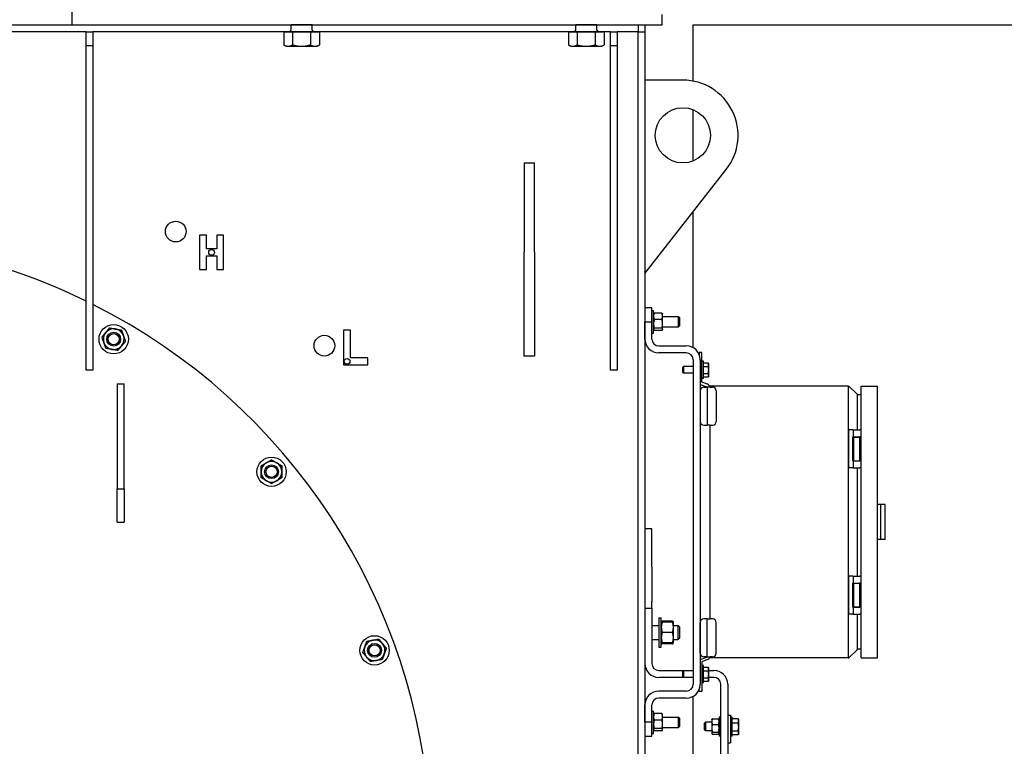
# Model space of a CAD drawing. Header units: inches. Extents: x 24 to 1128, y -69 to 748.
# Tile 104 of 256: x 189 to 225, y 239 to 266. Entities that reach past the tile are written whole.
import ezdxf

# ---------------------------------------------------------------- set-up
doc = ezdxf.new("R2010")
doc.units = ezdxf.units.IN
doc.header["$LTSCALE"] = 32
doc.header["$MEASUREMENT"] = 0
doc.layers.add('Visible (ANSI)', color=7, linetype='Continuous', lineweight=30)

msp = doc.modelspace()

# ---------------------------------------------------------------- linework, layer by layer
at = {"layer": 'Visible (ANSI)'}
for p, q in [((190.91537, 265.54617), (190.91537, 266.04617)), ((190.91537, 265.54617), (190.91537, 265.92117)), ((212.29037, 265.54617), (212.29037, 265.92117)), ((186.91537, 265.54617), (190.91537, 265.54617)), ((190.91537, 265.54617), (212.29037, 265.54617)), ((199.61187, 265.54617), (198.84387, 265.54617)), ((198.84387, 265.35617), (198.84387, 265.54617)), ((198.84387, 265.54617), (198.84387, 265.54617)), ((199.61187, 265.35617), (199.61187, 265.54617)), ((199.61187, 265.54617), (199.61187, 265.54617)), ((209.92437, 265.54617), (209.15637, 265.54617)), ((209.15637, 265.35617), (209.15637, 265.54617)), ((209.15637, 265.54617), (209.15637, 265.54617)), ((209.92437, 265.35617), (209.92437, 265.54617)), ((209.92437, 265.54617), (209.92437, 265.54617)), ((211.41537, 265.54617), (211.41537, 265.29617)), ((211.66537, 265.54617), (211.66537, 265.29617)), ((213.41537, 265.54617), (248.91537, 265.54617)), ((213.41537, 263.5107), (213.41537, 265.54617)), ((191.41537, 265.29617), (188.35237, 265.29617)), ((191.41537, 265.29617), (191.66537, 265.29617)), ((191.41537, 264.79617), (191.41537, 265.29617)), ((198.66537, 265.29617), (191.66537, 265.29617)), ((191.66537, 265.29617), (191.66537, 264.79617)), ((198.57842, 265.29617), (198.57842, 264.82241)), ((198.57842, 265.29617), (198.73678, 265.29617)), ((199.79037, 265.29617), (198.66537, 265.29617)), ((198.66537, 265.29617), (198.66537, 265.29617)), ((198.73678, 265.29617), (198.89515, 265.29617)), ((198.89515, 265.29617), (199.21988, 265.29617)), ((198.89515, 265.29617), (198.89515, 264.82241)), ((199.21988, 265.29617), (199.5446, 265.29617)), ((199.5446, 265.29617), (199.71096, 265.29617)), ((199.5446, 265.29617), (199.5446, 264.82241)), ((199.71096, 265.29617), (199.87732, 265.29617)), ((208.97787, 265.29617), (199.79037, 265.29617)), ((199.79037, 265.29617), (199.79037, 265.29617)), ((199.87732, 265.29617), (199.87732, 264.82241)), ((208.89092, 265.29617), (208.89092, 264.82241)), ((208.89092, 265.29617), (209.04928, 265.29617)), ((210.10287, 265.29617), (208.97787, 265.29617)), ((208.97787, 265.29617), (208.97787, 265.29617)), ((209.04928, 265.29617), (209.20765, 265.29617)), ((209.20765, 265.29617), (209.53238, 265.29617)), ((209.20765, 265.29617), (209.20765, 264.82241)), ((209.53238, 265.29617), (209.8571, 265.29617)), ((209.8571, 265.29617), (210.02346, 265.29617)), ((209.8571, 265.29617), (209.8571, 264.82241)), ((210.02346, 265.29617), (210.18982, 265.29617)), ((210.41537, 265.29617), (210.10287, 265.29617)), ((210.10287, 265.29617), (210.10287, 265.29617)), ((210.18982, 265.29617), (210.18982, 264.82241)), ((210.41537, 265.29617), (210.66537, 265.29617)), ((210.41537, 264.79617), (210.41537, 265.29617)), ((211.41537, 265.29617), (210.66537, 265.29617)), ((210.66537, 265.29617), (210.66537, 264.79617)), ((211.41537, 219.23806), (211.41537, 265.29617)), ((211.41537, 265.29617), (211.66537, 265.29617)), ((211.66537, 265.29617), (211.66537, 219.23806)), ((191.41537, 264.79617), (191.66537, 264.79617)), ((191.41537, 253.04617), (191.41537, 264.79617)), ((191.66537, 264.79617), (191.66537, 253.04617)), ((198.66537, 264.77217), (198.58357, 264.81939)), ((198.66537, 264.77217), (198.73678, 264.77217)), ((198.73678, 264.77217), (199.21988, 264.77217)), ((199.21988, 264.77217), (199.71096, 264.77217)), ((199.71096, 264.77217), (199.79037, 264.77217)), ((199.79037, 264.77217), (199.87217, 264.81939)), ((208.97787, 264.77217), (208.89607, 264.81939)), ((208.97787, 264.77217), (209.04928, 264.77217)), ((209.04928, 264.77217), (209.53238, 264.77217)), ((209.53238, 264.77217), (210.02346, 264.77217)), ((210.02346, 264.77217), (210.10287, 264.77217)), ((210.10287, 264.77217), (210.18467, 264.81939)), ((210.41537, 264.79617), (210.66537, 264.79617)), ((210.41537, 253.04617), (210.41537, 264.79617)), ((210.66537, 264.79617), (210.66537, 253.04617)), ((213.04037, 263.54617), (211.66537, 263.54617)), ((213.41537, 260.61914), (213.41537, 262.47319)), ((207.29037, 260.54617), (207.29037, 257.31313)), ((207.29037, 260.54617), (207.66537, 260.54617)), ((207.66537, 257.31313), (207.66537, 260.54617)), ((211.66537, 256.54617), (214.61505, 260.31313)), ((213.41537, 253.85418), (213.41537, 258.78105)), ((195.77505, 257.93463), (195.52505, 257.93463)), ((195.52505, 257.93463), (195.52505, 256.68463)), ((195.77505, 257.43463), (195.77505, 257.93463)), ((196.15005, 257.93463), (196.15005, 257.43463)), ((196.40005, 257.93463), (196.15005, 257.93463)), ((196.40005, 256.68463), (196.40005, 257.93463)), ((196.15005, 257.43463), (195.77505, 257.43463)), ((207.29037, 253.54617), (207.29037, 257.31313)), ((207.66537, 257.31313), (207.66537, 253.54617)), ((195.77505, 257.18463), (196.15005, 257.18463)), ((195.77505, 256.68463), (195.77505, 257.18463)), ((196.15005, 257.18463), (196.15005, 256.68463)), ((195.52505, 256.68463), (195.77505, 256.68463)), ((196.15005, 256.68463), (196.40005, 256.68463)), ((211.91537, 255.29617), (211.66537, 255.29617)), ((211.91537, 254.79617), (211.91537, 255.29617)), ((211.91537, 255.20242), (211.97787, 255.20242)), ((211.97787, 254.38992), (211.97787, 255.20242)), ((212.28073, 255.10929), (212.00301, 255.10929)), ((211.66537, 254.17117), (211.66537, 254.79617)), ((211.66537, 254.79617), (211.91537, 254.79617)), ((211.91537, 254.17117), (211.91537, 254.79617)), ((211.97787, 255.07767), (211.98316, 255.08684)), ((212.28073, 254.87717), (212.00301, 254.87717)), ((212.30587, 255.07767), (212.30058, 255.08684)), ((212.30587, 254.99323), (212.30587, 255.07767)), ((212.30587, 254.72061), (212.30587, 254.99323)), ((212.30587, 254.98367), (212.87818, 254.98367)), ((212.87818, 254.60867), (212.87818, 254.98367)), ((212.91537, 254.94533), (212.87818, 254.98367)), ((212.91537, 254.94533), (212.91537, 254.64701)), ((200.99754, 254.48703), (200.74754, 254.48703)), ((200.74754, 254.48703), (200.74754, 253.23703)), ((200.99754, 253.48703), (200.99754, 254.48703)), ((211.97787, 254.51467), (211.98316, 254.5055)), ((212.28073, 254.56405), (212.00301, 254.56405)), ((212.28073, 254.48305), (212.00301, 254.48305)), ((212.30587, 254.51467), (212.30058, 254.5055)), ((212.30587, 254.52355), (212.30587, 254.72061)), ((212.30587, 254.60867), (212.87818, 254.60867)), ((212.30587, 254.51467), (212.30587, 254.52355)), ((212.91537, 254.64701), (212.87818, 254.60867)), ((211.91537, 254.38992), (211.97787, 254.38992)), ((212.16537, 253.92117), (213.16537, 253.92117)), ((213.62694, 253.68117), (213.62694, 253.61339)), ((213.72537, 253.68117), (213.62694, 253.68117)), ((213.72537, 252.61614), (213.72537, 253.68117)), ((201.62254, 253.48703), (200.99754, 253.48703)), ((201.62254, 253.23703), (201.62254, 253.48703)), ((207.66537, 253.54617), (207.29037, 253.54617)), ((213.16537, 253.67117), (212.16537, 253.67117)), ((213.41537, 253.42117), (213.41537, 241.67117)), ((213.66537, 253.42117), (213.66537, 241.67117)), ((213.78787, 253.36867), (213.72537, 253.36867)), ((213.78787, 252.74367), (213.78787, 253.36867)), ((191.66537, 253.04617), (191.41537, 253.04617)), ((200.74754, 253.23703), (201.62254, 253.23703)), ((210.66537, 253.04617), (210.41537, 253.04617)), ((213.03787, 253.1505), (213.0676, 253.18117)), ((213.03787, 252.96184), (213.03787, 253.1505)), ((213.0676, 253.18117), (213.0676, 252.93117)), ((213.41537, 253.18117), (213.0676, 253.18117)), ((213.78787, 253.30904), (213.95631, 253.30904)), ((213.78787, 253.24519), (213.78787, 253.30904)), ((213.78787, 253.27517), (213.78787, 253.27517)), ((213.78787, 253.18134), (213.78787, 253.24519)), ((213.78787, 253.18134), (213.95631, 253.18134)), ((213.78787, 253.05491), (213.78787, 253.18134)), ((213.78787, 252.92847), (213.78787, 253.05491)), ((213.97587, 253.27517), (213.9568, 253.30821)), ((213.97587, 253.24519), (213.97587, 253.27517)), ((213.97587, 253.05491), (213.97587, 253.24519)), ((213.97587, 252.86588), (213.97587, 253.05491)), ((213.03787, 252.96184), (213.0676, 252.93117)), ((213.41537, 252.93117), (213.0676, 252.93117)), ((213.78787, 252.74367), (213.72537, 252.74367)), ((213.78787, 252.92847), (213.95631, 252.92847)), ((213.78787, 252.86588), (213.78787, 252.92847)), ((213.78787, 252.80329), (213.78787, 252.86588)), ((213.78787, 252.83717), (213.78787, 252.83717)), ((213.78787, 252.80329), (213.95631, 252.80329)), ((213.97587, 252.83717), (213.9568, 252.80413)), ((213.97587, 252.83717), (213.97587, 252.86588)), ((192.54037, 252.54617), (192.79037, 252.54617)), ((192.54037, 252.54617), (192.54037, 248.75304)), ((192.79037, 248.75304), (192.79037, 252.54617)), ((213.67139, 252.30188), (213.67139, 251.18617)), ((213.70524, 252.51173), (213.90938, 252.43743)), ((213.93609, 252.53245), (213.73195, 252.60675)), ((213.80139, 252.43188), (213.91519, 252.43188)), ((213.91596, 252.43188), (213.91596, 251.05617)), ((214.03496, 252.43188), (213.91596, 252.43188)), ((214.01439, 252.46857), (214.01439, 252.43188)), ((219.03053, 252.46857), (214.01439, 252.46857)), ((214.03496, 252.43188), (214.11839, 252.43188)), ((214.24839, 252.30188), (214.24839, 251.18617)), ((219.03053, 252.46857), (219.03053, 242.62605)), ((219.03053, 252.46857), (219.05499, 252.46857)), ((219.05499, 252.46857), (219.35297, 252.17059)), ((219.50456, 252.46857), (220.09511, 252.46857)), ((219.50456, 242.62605), (219.50456, 252.46857)), ((220.09511, 242.62605), (220.09511, 252.46857)), ((219.35297, 252.17059), (219.35297, 250.88196)), ((219.37743, 252.14613), (219.35297, 252.17059)), ((219.50456, 252.14613), (219.37743, 252.14613)), ((213.80139, 251.05617), (213.91596, 251.05617)), ((214.03496, 251.05617), (213.91596, 251.05617)), ((214.01439, 251.05617), (214.01439, 244.03845)), ((214.03496, 251.05617), (214.11839, 251.05617)), ((219.04325, 250.88196), (219.04915, 250.88196)), ((219.04325, 250.88196), (219.04325, 249.504)), ((219.20147, 250.88196), (219.04915, 250.88196)), ((219.20147, 250.88196), (219.21559, 250.88196)), ((219.21559, 250.88196), (219.45101, 250.88196)), ((219.21559, 250.88196), (219.21559, 250.62802)), ((219.47609, 250.88196), (219.45101, 250.88196)), ((219.47609, 250.88196), (219.47955, 250.88196)), ((219.50456, 250.88196), (219.47955, 250.88196)), ((219.20147, 249.75794), (219.20147, 250.62802)), ((219.20147, 250.62802), (219.21559, 250.62802)), ((219.21559, 250.62802), (219.45101, 250.62802)), ((219.21792, 249.75794), (219.21792, 250.62802)), ((219.22622, 250.62113), (219.44118, 250.62113)), ((219.22622, 250.62113), (219.22622, 249.76483)), ((219.27248, 250.62802), (219.27248, 250.62113)), ((219.39492, 250.62802), (219.39492, 250.62113)), ((219.43642, 250.62113), (219.43642, 250.62802)), ((219.4559, 250.62113), (219.44118, 250.62113)), ((219.44118, 250.62113), (219.44118, 249.76483)), ((219.44867, 250.62113), (219.44867, 250.62802)), ((219.47609, 250.62802), (219.45101, 250.62802)), ((219.4559, 250.62113), (219.47681, 250.62113)), ((219.47609, 250.62802), (219.47955, 250.62802)), ((219.50456, 250.62113), (219.47681, 250.62113)), ((219.50456, 250.62802), (219.47955, 250.62802)), ((219.20147, 249.75794), (219.21559, 249.75794)), ((219.21559, 249.75794), (219.45101, 249.75794)), ((219.21559, 249.75794), (219.21559, 249.504)), ((219.22622, 249.76483), (219.44118, 249.76483)), ((219.27248, 249.76483), (219.27248, 249.75794)), ((219.39492, 249.76483), (219.39492, 249.75794)), ((219.43642, 249.75794), (219.43642, 249.76483)), ((219.4559, 249.76483), (219.44118, 249.76483)), ((219.44867, 249.75794), (219.44867, 249.76483)), ((219.47609, 249.75794), (219.45101, 249.75794)), ((219.4559, 249.76483), (219.47681, 249.76483)), ((219.47609, 249.75794), (219.47955, 249.75794)), ((219.50456, 249.76483), (219.47681, 249.76483)), ((219.50456, 249.75794), (219.47955, 249.75794)), ((219.04325, 249.504), (219.04915, 249.504)), ((219.20147, 249.504), (219.04915, 249.504)), ((219.20147, 249.504), (219.21559, 249.504)), ((219.21559, 249.504), (219.45101, 249.504)), ((219.35297, 249.504), (219.35297, 245.59062)), ((219.47609, 249.504), (219.45101, 249.504)), ((219.47609, 249.504), (219.47955, 249.504)), ((219.50456, 249.504), (219.47955, 249.504)), ((192.54037, 248.75304), (192.79037, 248.75304)), ((192.54037, 247.54617), (192.54037, 248.75304)), ((192.79037, 248.75304), (192.79037, 247.54617)), ((220.21322, 248.17723), (220.09511, 248.17723)), ((220.3707, 248.17723), (220.21322, 248.17723)), ((220.21322, 246.91739), (220.21322, 248.17723)), ((220.3707, 246.91739), (220.3707, 248.17723)), ((192.54037, 247.54617), (192.79037, 247.54617)), ((211.91537, 247.29617), (211.66537, 247.29617)), ((211.91537, 245.92117), (211.91537, 247.29617)), ((220.21322, 246.91739), (220.09511, 246.91739)), ((220.3707, 246.91739), (220.21322, 246.91739)), ((211.91537, 245.92117), (211.91537, 244.67117)), ((219.04325, 245.59062), (219.04915, 245.59062)), ((219.04325, 245.59062), (219.04325, 244.21267)), ((219.20147, 245.59062), (219.04915, 245.59062)), ((219.20147, 245.59062), (219.21559, 245.59062)), ((219.21559, 245.59062), (219.45101, 245.59062)), ((219.21559, 245.59062), (219.21559, 245.33668)), ((219.47609, 245.59062), (219.45101, 245.59062)), ((219.47609, 245.59062), (219.47955, 245.59062)), ((219.50456, 245.59062), (219.47955, 245.59062)), ((219.20147, 244.4666), (219.20147, 245.33668)), ((219.20147, 245.33668), (219.21559, 245.33668)), ((219.21559, 245.33668), (219.45101, 245.33668)), ((219.21792, 244.4666), (219.21792, 245.33668)), ((219.22622, 245.32979), (219.44118, 245.32979)), ((219.22622, 245.32979), (219.22622, 244.47349)), ((219.27248, 245.33668), (219.27248, 245.32979)), ((219.39492, 245.33668), (219.39492, 245.32979)), ((219.43642, 245.32979), (219.43642, 245.33668)), ((219.4559, 245.32979), (219.44118, 245.32979)), ((219.44118, 245.32979), (219.44118, 244.47349)), ((219.44867, 245.32979), (219.44867, 245.33668)), ((219.47609, 245.33668), (219.45101, 245.33668)), ((219.4559, 245.32979), (219.47681, 245.32979)), ((219.47609, 245.33668), (219.47955, 245.33668)), ((219.50456, 245.32979), (219.47681, 245.32979)), ((219.50456, 245.33668), (219.47955, 245.33668)), ((211.66537, 244.42117), (211.91537, 244.42117)), ((211.91537, 244.42117), (211.91537, 244.67117)), ((211.91537, 244.42117), (211.91537, 242.42117)), ((219.20147, 244.4666), (219.21559, 244.4666)), ((219.21559, 244.4666), (219.45101, 244.4666)), ((219.21559, 244.4666), (219.21559, 244.21267)), ((219.22622, 244.47349), (219.44118, 244.47349)), ((219.27248, 244.47349), (219.27248, 244.4666)), ((219.39492, 244.47349), (219.39492, 244.4666)), ((219.43642, 244.4666), (219.43642, 244.47349)), ((219.4559, 244.47349), (219.44118, 244.47349)), ((219.44867, 244.4666), (219.44867, 244.47349)), ((219.47609, 244.4666), (219.45101, 244.4666)), ((219.4559, 244.47349), (219.47681, 244.47349)), ((219.47609, 244.4666), (219.47955, 244.4666)), ((219.50456, 244.47349), (219.47681, 244.47349)), ((219.50456, 244.4666), (219.47955, 244.4666)), ((212.16537, 244.07742), (212.16537, 243.01492)), ((212.16537, 244.07742), (212.25917, 244.07742)), ((212.25917, 243.01492), (212.25917, 244.07742)), ((219.04325, 244.21267), (219.04915, 244.21267)), ((219.20147, 244.21267), (219.04915, 244.21267)), ((219.20147, 244.21267), (219.21559, 244.21267)), ((219.21559, 244.21267), (219.45101, 244.21267)), ((219.35297, 244.21267), (219.35297, 242.92403)), ((219.47609, 244.21267), (219.45101, 244.21267)), ((219.47609, 244.21267), (219.47955, 244.21267)), ((219.50456, 244.21267), (219.47955, 244.21267)), ((211.91537, 243.79617), (212.16537, 243.79617)), ((212.25917, 243.92117), (212.26413, 243.92975)), ((212.66368, 243.95833), (212.29266, 243.95833)), ((212.66368, 243.92117), (212.29266, 243.92117)), ((212.69717, 243.92117), (212.69221, 243.92975)), ((212.69717, 243.73367), (212.69717, 243.92117)), ((212.69717, 243.79617), (212.8696, 243.79617)), ((212.69717, 243.35867), (212.69717, 243.73367)), ((212.8696, 243.29617), (212.8696, 243.79617)), ((212.91537, 243.74898), (212.8696, 243.79617)), ((212.91537, 243.74898), (212.91537, 243.34336)), ((213.67139, 242.79274), (213.67139, 243.90845)), ((213.91596, 244.03845), (213.80139, 244.03845)), ((213.91596, 244.03845), (214.03496, 244.03845)), ((213.91596, 242.66274), (213.91596, 244.03845)), ((214.11839, 244.03845), (214.03496, 244.03845)), ((214.24839, 242.79274), (214.24839, 243.90845)), ((212.66368, 243.54617), (212.29266, 243.54617)), ((212.69717, 243.17117), (212.69717, 243.35867)), ((212.91537, 243.34336), (212.8696, 243.29617)), ((211.91537, 243.29617), (212.16537, 243.29617)), ((212.16537, 243.01492), (212.25917, 243.01492)), ((212.25917, 243.17117), (212.26413, 243.16258)), ((212.66368, 243.17117), (212.29266, 243.17117)), ((212.66368, 243.13401), (212.29266, 243.13401)), ((212.69717, 243.17117), (212.69221, 243.16258)), ((212.69717, 243.29617), (212.8696, 243.29617)), ((213.70524, 242.5829), (213.90938, 242.6572)), ((213.91519, 242.66274), (213.80139, 242.66274)), ((213.91596, 242.66274), (214.03496, 242.66274)), ((214.01439, 242.66274), (214.01439, 242.62605)), ((219.03053, 242.62605), (214.01439, 242.62605)), ((214.11839, 242.66274), (214.03496, 242.66274)), ((219.03053, 242.62605), (219.05499, 242.62605)), ((219.35297, 242.92403), (219.05499, 242.62605)), ((219.35297, 242.92403), (219.37743, 242.94849)), ((219.37743, 242.94849), (219.50456, 242.94849)), ((219.50456, 242.62605), (220.09511, 242.62605)), ((213.72537, 242.47848), (213.72537, 241.41345)), ((213.78787, 242.34867), (213.72537, 242.34867)), ((213.93609, 242.56217), (213.73195, 242.48787)), ((213.78787, 241.72367), (213.78787, 242.34867)), ((213.78787, 242.28905), (213.95631, 242.28905)), ((213.78787, 242.22533), (213.78787, 242.28905)), ((213.97587, 242.25517), (213.95669, 242.28839)), ((212.16537, 242.17117), (213.41537, 242.17117)), ((213.05791, 241.92117), (212.16537, 241.92117)), ((213.03787, 242.1305), (213.0676, 242.16117)), ((213.03787, 241.94184), (213.03787, 242.1305)), ((213.03787, 241.94184), (213.0676, 241.91117)), ((213.0676, 242.16117), (213.0676, 241.91117)), ((213.41537, 242.16117), (213.0676, 242.16117)), ((213.41537, 241.91117), (213.0676, 241.91117)), ((213.78787, 242.25517), (213.78787, 242.25517)), ((213.78787, 242.16162), (213.78787, 242.22533)), ((213.78787, 242.16162), (213.95631, 242.16162)), ((213.78787, 242.03518), (213.78787, 242.16162)), ((213.78787, 241.90874), (213.78787, 242.03518)), ((213.78787, 241.90874), (213.95631, 241.90874)), ((213.78787, 241.84602), (213.78787, 241.90874)), ((213.97587, 242.22533), (213.97587, 242.25517)), ((213.97587, 242.03518), (213.97587, 242.22533)), ((213.97587, 242.17117), (214.16537, 242.17117)), ((213.97587, 241.84602), (213.97587, 242.03518)), ((214.16537, 241.92117), (213.97587, 241.92117)), ((213.78787, 241.72367), (213.72537, 241.72367)), ((213.78787, 241.78329), (213.78787, 241.84602)), ((213.78787, 241.81717), (213.78787, 241.81717)), ((213.78787, 241.78329), (213.95631, 241.78329)), ((213.97587, 241.81717), (213.95669, 241.78395)), ((213.97587, 241.81717), (213.97587, 241.84602)), ((214.41537, 215.67117), (214.41537, 241.67117)), ((214.66537, 241.67117), (214.66537, 215.67117)), ((213.16537, 241.42117), (212.16537, 241.42117)), ((213.41537, 223.54617), (213.41537, 241.23816)), ((213.62694, 241.41345), (213.62694, 241.47895)), ((213.72537, 241.41345), (213.62694, 241.41345)), ((211.66537, 240.29617), (211.66537, 240.92117)), ((211.91537, 240.29617), (211.91537, 240.92117)), ((213.16537, 241.17117), (212.16537, 241.17117)), ((211.91537, 240.70242), (211.97787, 240.70242)), ((211.97787, 239.88992), (211.97787, 240.70242)), ((211.97787, 240.57767), (211.98316, 240.58684)), ((212.28073, 240.60929), (212.00301, 240.60929)), ((212.30587, 240.57767), (212.30058, 240.58684)), ((212.30587, 240.49323), (212.30587, 240.57767)), ((212.30587, 240.22061), (212.30587, 240.49323)), ((212.30587, 240.48367), (212.87818, 240.48367)), ((212.87818, 240.10867), (212.87818, 240.48367)), ((212.91537, 240.44533), (212.87818, 240.48367)), ((214.35287, 240.48367), (214.35287, 239.79617)), ((214.41537, 240.48367), (214.35287, 240.48367)), ((214.66537, 240.55492), (214.76537, 240.55492)), ((214.76537, 240.55492), (214.76537, 239.55492)), ((214.82787, 240.48367), (214.76537, 240.48367)), ((214.82787, 239.79617), (214.82787, 240.48367)), ((211.91537, 240.29617), (211.66537, 240.29617)), ((211.91537, 239.79617), (211.91537, 240.29617)), ((212.28073, 240.37717), (212.00301, 240.37717)), ((212.30587, 240.02355), (212.30587, 240.22061)), ((212.91537, 240.14701), (212.87818, 240.10867)), ((212.91537, 240.44533), (212.91537, 240.14701)), ((213.82787, 240.26209), (213.86091, 240.29617)), ((213.82787, 240.01775), (213.82787, 240.26209)), ((213.86091, 240.29617), (213.86091, 239.98367)), ((214.08687, 240.29617), (213.86091, 240.29617)), ((214.08687, 240.38992), (214.09262, 240.39988)), ((214.08687, 240.38992), (214.08687, 240.31948)), ((214.08687, 240.31948), (214.08687, 240.07905)), ((214.1092, 240.41991), (214.33054, 240.41991)), ((214.1092, 240.21905), (214.33054, 240.21905)), ((214.35287, 240.38992), (214.34712, 240.39988)), ((214.82787, 240.42842), (215.04054, 240.42842)), ((214.82787, 240.35194), (214.82787, 240.42842)), ((214.82787, 240.38992), (214.82787, 240.38992)), ((214.82787, 240.27545), (214.82787, 240.35194)), ((214.82787, 240.1312), (214.82787, 240.27545)), ((214.82787, 240.27545), (215.04054, 240.27545)), ((214.82787, 239.98695), (214.82787, 240.1312)), ((215.06287, 240.38992), (215.04374, 240.42307)), ((215.06287, 240.35194), (215.06287, 240.38992)), ((215.06287, 240.1312), (215.06287, 240.35194)), ((215.06287, 239.91919), (215.06287, 240.1312)), ((211.66537, 239.79617), (211.91537, 239.79617)), ((211.91537, 239.88992), (211.97787, 239.88992)), ((211.97787, 240.01467), (211.98316, 240.0055)), ((212.28073, 240.06405), (212.00301, 240.06405)), ((212.28073, 239.98305), (212.00301, 239.98305)), ((212.30587, 240.01467), (212.30058, 240.0055)), ((212.30587, 240.10867), (212.87818, 240.10867)), ((212.30587, 240.01467), (212.30587, 240.02355)), ((213.82787, 240.01775), (213.86091, 239.98367)), ((214.08687, 239.98367), (213.86091, 239.98367)), ((214.08687, 240.07905), (214.08687, 239.8995)), ((214.08687, 239.8995), (214.08687, 239.88992)), ((214.08687, 239.88992), (214.09262, 239.87996)), ((214.1092, 239.93906), (214.33054, 239.93906)), ((214.1092, 239.85993), (214.33054, 239.85993)), ((214.35287, 239.88992), (214.34712, 239.87996)), ((214.41537, 239.79617), (214.35287, 239.79617)), ((214.82787, 239.79617), (214.76537, 239.79617)), ((214.82787, 239.91919), (214.82787, 239.98695)), ((214.82787, 239.98695), (215.04054, 239.98695)), ((214.82787, 239.85142), (214.82787, 239.91919)), ((214.82787, 239.88992), (214.82787, 239.88992)), ((214.82787, 239.85142), (215.04054, 239.85142)), ((215.06287, 239.88992), (215.04374, 239.85677)), ((215.06287, 239.88992), (215.06287, 239.91919)), ((214.66537, 239.55492), (214.76537, 239.55492))]:
    msp.add_line(p, q, dxfattribs=at)
for centre, radius in [((213.04037, 261.54617), 1), ((194.66537, 258.06283), 0.375), ((195.96255, 257.30963), 0.105), ((192.41537, 254.16572), 0.53125), ((192.41537, 254.16572), 0.25014), ((192.41537, 254.16572), 0.25), ((192.41537, 254.16572), 0.20281), ((200.05015, 253.93095), 0.375), ((200.87254, 253.36203), 0.105), ((198.13532, 249.3661), 0.53125), ((198.13532, 249.3661), 0.25014), ((198.13532, 249.3661), 0.25), ((198.13532, 249.3661), 0.20281), ((201.86876, 242.8996), 0.53125), ((201.86876, 242.8996), 0.25014), ((201.86876, 242.8996), 0.25), ((201.86876, 242.8996), 0.20281)]:
    msp.add_circle(centre, radius, dxfattribs=at)
for centre, radius, start, end in [((198.78387, 265.35617), 0.06, 270, 0), ((199.67187, 265.35617), 0.06, 180, 270), ((209.09637, 265.35617), 0.06, 270, 0), ((209.98437, 265.35617), 0.06, 180, 270), ((213.04037, 261.54617), 2, 321.937653, 90), ((181.66537, 235.54617), 22.25, 64.010766, 222.13328), ((181.66537, 235.54617), 22.25, 3.136973, 63.292355), ((192.41537, 254.16572), 0.375, 140, 200), ((192.41537, 254.16572), 0.375, 80, 140), ((192.41537, 254.16572), 0.375, 20, 80), ((192.41537, 254.16572), 0.375, 200, 260), ((192.41537, 254.16572), 0.375, 320, 20), ((212.16537, 254.17117), 0.5, 180, 270), ((212.16537, 254.17117), 0.25, 180, 270), ((192.41537, 254.16572), 0.375, 260, 320), ((213.16537, 253.42117), 0.5, 0, 90), ((213.16537, 253.42117), 0.25, 0, 90), ((213.73537, 252.61614), 0.01, 180, 250), ((213.74594, 252.62355), 0.119, 227.382623, 250), ((213.80139, 252.30188), 0.13, 90, 180), ((213.90596, 252.42803), 0.01, 0, 70), ((213.89539, 252.42062), 0.119, 5.426317, 70), ((214.11839, 252.30188), 0.13, 0, 90), ((213.80139, 251.18617), 0.13, 180, 270), ((214.11839, 251.18617), 0.13, 270, 0), ((198.13532, 249.3661), 0.375, 120, 180), ((198.13532, 249.3661), 0.375, 60, 120), ((198.13532, 249.3661), 0.375, 0, 60), ((198.13532, 249.3661), 0.375, 180, 240), ((198.13532, 249.3661), 0.375, 300, 0), ((198.13532, 249.3661), 0.375, 240, 300), ((213.80139, 243.90845), 0.13, 90, 180), ((214.11839, 243.90845), 0.13, 0, 90), ((201.86876, 242.8996), 0.375, 160, 220), ((201.86876, 242.8996), 0.375, 100, 160), ((201.86876, 242.8996), 0.375, 40, 100), ((201.86876, 242.8996), 0.375, 340, 40), ((201.86876, 242.8996), 0.375, 220, 280), ((201.86876, 242.8996), 0.375, 280, 340), ((213.80139, 242.79274), 0.13, 180, 270), ((213.90596, 242.66659), 0.01, 290, 0), ((213.89539, 242.674), 0.119, 290, 354.573683), ((214.11839, 242.79274), 0.13, 270, 0), ((212.16537, 242.42117), 0.5, 180, 270), ((212.16537, 242.42117), 0.25, 180, 270), ((213.74594, 242.47107), 0.119, 110, 132.617377), ((213.73537, 242.47848), 0.01, 110, 180), ((214.16537, 241.67117), 0.5, 0, 90), ((214.16537, 241.67117), 0.25, 0, 90), ((213.16537, 241.67117), 0.5, 270, 0), ((213.16537, 241.67117), 0.25, 270, 0), ((212.16537, 240.92117), 0.5, 90, 180), ((212.16537, 240.92117), 0.25, 90, 180)]:
    msp.add_arc(centre, radius, start, end, dxfattribs=at)
for points, weights in [([(198.57842, 264.82241), (198.66328, 264.77217), (198.73678, 264.77217)], [1, 1.0379548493, 1]), ([(198.73678, 264.77217), (198.81028, 264.77217), (198.89515, 264.82241)], [1, 1.0379548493, 1]), ([(198.89515, 264.82241), (199.06917, 264.77217), (199.21988, 264.77217)], [1, 1.0379548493, 1]), ([(199.21988, 264.77217), (199.37058, 264.77217), (199.5446, 264.82241)], [1, 1.0379548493, 1]), ([(199.5446, 264.82241), (199.63376, 264.77217), (199.71096, 264.77217)], [1, 1.0379548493, 1]), ([(199.71096, 264.77217), (199.78817, 264.77217), (199.87732, 264.82241)], [1, 1.0379548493, 1]), ([(199.87732, 264.82241), (199.87474, 264.82087), (199.87217, 264.81939)], [1, 1.00111611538, 1.00216658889]), ([(208.89092, 264.82241), (208.97578, 264.77217), (209.04928, 264.77217)], [1, 1.0379548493, 1]), ([(209.04928, 264.77217), (209.12278, 264.77217), (209.20765, 264.82241)], [1, 1.0379548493, 1]), ([(209.20765, 264.82241), (209.38167, 264.77217), (209.53238, 264.77217)], [1, 1.0379548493, 1]), ([(209.53238, 264.77217), (209.68308, 264.77217), (209.8571, 264.82241)], [1, 1.0379548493, 1]), ([(209.8571, 264.82241), (209.94626, 264.77217), (210.02346, 264.77217)], [1, 1.0379548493, 1]), ([(210.02346, 264.77217), (210.10067, 264.77217), (210.18982, 264.82241)], [1, 1.0379548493, 1]), ([(210.18982, 264.82241), (210.18724, 264.82087), (210.18467, 264.81939)], [1, 1.00111611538, 1.00216658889]), ([(212.00301, 255.10929), (211.97787, 255.04709), (211.97787, 254.99323)], [1, 1.0379548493, 1]), ([(211.98316, 255.08684), (211.98928, 255.09744), (212.00301, 255.10929)], [1.01887457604, 1.02037449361, 1]), ([(212.30587, 254.99323), (212.30587, 255.04709), (212.28073, 255.10929)], [1, 1.0379548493, 1]), ([(212.28073, 255.10929), (212.29446, 255.09744), (212.30058, 255.08684)], [1, 1.02037449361, 1.01887457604]), ([(211.97787, 254.99323), (211.97787, 254.93937), (212.00301, 254.87717)], [1, 1.0379548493, 1]), ([(212.00301, 254.87717), (211.97787, 254.79327), (211.97787, 254.72061)], [1, 1.0379548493, 1]), ([(212.28073, 254.87717), (212.30587, 254.93937), (212.30587, 254.99323)], [1, 1.0379548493, 1]), ([(212.30587, 254.72061), (212.30587, 254.79327), (212.28073, 254.87717)], [1, 1.0379548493, 1]), ([(191.98894, 254.24091), (192.06351, 254.32979), (192.1281, 254.40676)], [1, 1.0379548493, 1]), ([(192.1281, 254.40676), (192.19269, 254.48373), (192.26727, 254.57261)], [1, 1.0379548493, 1]), ([(192.26727, 254.57261), (192.38153, 254.55247), (192.48049, 254.53502)], [1, 1.0379548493, 1]), ([(192.48049, 254.53502), (192.57944, 254.51757), (192.6937, 254.49742)], [1, 1.0379548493, 1]), ([(192.6937, 254.49742), (192.73339, 254.38839), (192.76775, 254.29397)], [1, 1.0379548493, 1]), ([(211.97787, 254.72061), (211.97787, 254.64795), (212.00301, 254.56405)], [1, 1.0379548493, 1]), ([(212.00301, 254.56405), (211.97787, 254.54235), (211.97787, 254.52355)], [1, 1.0379548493, 1]), ([(211.97787, 254.52355), (211.97787, 254.50475), (212.00301, 254.48305)], [1, 1.0379548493, 1]), ([(212.28073, 254.56405), (212.30587, 254.64795), (212.30587, 254.72061)], [1, 1.0379548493, 1]), ([(212.30587, 254.52355), (212.30587, 254.54235), (212.28073, 254.56405)], [1, 1.0379548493, 1]), ([(212.28073, 254.48305), (212.30587, 254.50475), (212.30587, 254.52355)], [1, 1.0379548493, 1]), ([(192.06298, 254.03746), (192.02862, 254.13188), (191.98894, 254.24091)], [1, 1.0379548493, 1]), ([(192.13703, 253.83401), (192.09735, 253.94304), (192.06298, 254.03746)], [1, 1.0379548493, 1]), ([(192.8418, 254.09052), (192.76722, 254.00164), (192.70264, 253.92467)], [1, 1.0379548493, 1]), ([(192.76775, 254.29397), (192.80212, 254.19955), (192.8418, 254.09052)], [1, 1.0379548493, 1]), ([(192.35025, 253.79641), (192.2513, 253.81386), (192.13703, 253.83401)], [1, 1.0379548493, 1]), ([(192.56347, 253.75882), (192.44921, 253.77896), (192.35025, 253.79641)], [1, 1.0379548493, 1]), ([(192.70264, 253.92467), (192.63805, 253.8477), (192.56347, 253.75882)], [1, 1.0379548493, 1]), ([(213.97587, 253.24519), (213.97587, 253.27483), (213.95631, 253.30904)], [1, 1.0379548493, 1]), ([(213.95631, 253.30904), (213.95656, 253.30863), (213.9568, 253.30821)], [1, 1.00045427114, 1.00089766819]), ([(213.95631, 253.18134), (213.97587, 253.21556), (213.97587, 253.24519)], [1, 1.0379548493, 1]), ([(213.97587, 253.05491), (213.97587, 253.11359), (213.95631, 253.18134)], [1, 1.0379548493, 1]), ([(213.95631, 252.92847), (213.97587, 252.99623), (213.97587, 253.05491)], [1, 1.0379548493, 1]), ([(213.97587, 252.86588), (213.97587, 252.89493), (213.95631, 252.92847)], [1, 1.0379548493, 1]), ([(213.95631, 252.80329), (213.97587, 252.83683), (213.97587, 252.86588)], [1, 1.0379548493, 1]), ([(197.94782, 249.69086), (198.03484, 249.7411), (198.13532, 249.79912)], [1, 1.0379548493, 1]), ([(198.13532, 249.79912), (198.23581, 249.7411), (198.32282, 249.69086)], [1, 1.0379548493, 1]), ([(197.76032, 249.58261), (197.86081, 249.64062), (197.94782, 249.69086)], [1, 1.0379548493, 1]), ([(197.76032, 249.3661), (197.76032, 249.46658), (197.76032, 249.58261)], [1, 1.0379548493, 1]), ([(198.32282, 249.69086), (198.40984, 249.64062), (198.51032, 249.58261)], [1, 1.0379548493, 1]), ([(198.51032, 249.58261), (198.51032, 249.46658), (198.51032, 249.3661)], [1, 1.0379548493, 1]), ([(197.76032, 249.1496), (197.76032, 249.26562), (197.76032, 249.3661)], [1, 1.0379548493, 1]), ([(197.94782, 249.04134), (197.86081, 249.09158), (197.76032, 249.1496)], [1, 1.0379548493, 1]), ([(198.51032, 249.1496), (198.40984, 249.09158), (198.32282, 249.04134)], [1, 1.0379548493, 1]), ([(198.51032, 249.3661), (198.51032, 249.26562), (198.51032, 249.1496)], [1, 1.0379548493, 1]), ([(198.13532, 248.93309), (198.03484, 248.9911), (197.94782, 249.04134)], [1, 1.0379548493, 1]), ([(198.32282, 249.04134), (198.23581, 248.9911), (198.13532, 248.93309)], [1, 1.0379548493, 1]), ([(212.25917, 243.92117), (212.25917, 243.92117), (212.29266, 243.92117)], [1, 1.0379548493, 1]), ([(212.29266, 243.92117), (212.25917, 243.82069), (212.25917, 243.73367)], [1, 1.0379548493, 1]), ([(212.25917, 243.73367), (212.25917, 243.64665), (212.29266, 243.54617)], [1, 1.0379548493, 1]), ([(212.26413, 243.92975), (212.27187, 243.94317), (212.29266, 243.95833)], [1.01802741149, 1.02322345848, 1]), ([(212.29266, 243.95833), (212.28523, 243.93925), (212.27953, 243.92117)], [1, 1.00817608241, 1.01282964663]), ([(212.66368, 243.95833), (212.68446, 243.94317), (212.69221, 243.92975)], [1, 1.02322345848, 1.01802741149]), ([(212.67681, 243.92117), (212.6711, 243.93925), (212.66368, 243.95833)], [1.01282964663, 1.00817608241, 1]), ([(212.66368, 243.92117), (212.69717, 243.92117), (212.69717, 243.92117)], [1, 1.0379548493, 1]), ([(212.69717, 243.73367), (212.69717, 243.82069), (212.66368, 243.92117)], [1, 1.0379548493, 1]), ([(212.66368, 243.54617), (212.69717, 243.64665), (212.69717, 243.73367)], [1, 1.0379548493, 1]), ([(212.29266, 243.54617), (212.25917, 243.44569), (212.25917, 243.35867)], [1, 1.0379548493, 1]), ([(212.25917, 243.35867), (212.25917, 243.27165), (212.29266, 243.17117)], [1, 1.0379548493, 1]), ([(212.69717, 243.35867), (212.69717, 243.44569), (212.66368, 243.54617)], [1, 1.0379548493, 1]), ([(212.66368, 243.17117), (212.69717, 243.27165), (212.69717, 243.35867)], [1, 1.0379548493, 1]), ([(201.44233, 242.82441), (201.48201, 242.93344), (201.51638, 243.02786)], [1, 1.0379548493, 1]), ([(201.51638, 243.02786), (201.55074, 243.12228), (201.59043, 243.23131)], [1, 1.0379548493, 1]), ([(201.59043, 243.23131), (201.70469, 243.25146), (201.80364, 243.26891)], [1, 1.0379548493, 1]), ([(201.80364, 243.26891), (201.9026, 243.28635), (202.01686, 243.3065)], [1, 1.0379548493, 1]), ([(202.01686, 243.3065), (202.09144, 243.21762), (202.15603, 243.14065)], [1, 1.0379548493, 1]), ([(202.15603, 243.14065), (202.22062, 243.06368), (202.2952, 242.97479)], [1, 1.0379548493, 1]), ([(212.29266, 243.17117), (212.25917, 243.17117), (212.25917, 243.17117)], [1, 1.0379548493, 1]), ([(212.26039, 243.17117), (212.26541, 243.15387), (212.29266, 243.13401)], [1.01178099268, 1.03066373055, 1]), ([(212.69717, 243.17117), (212.69717, 243.17117), (212.66368, 243.17117)], [1, 1.0379548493, 1]), ([(212.66368, 243.13401), (212.69093, 243.15387), (212.69595, 243.17117)], [1, 1.03066373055, 1.01178099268]), ([(201.58149, 242.65856), (201.51691, 242.73553), (201.44233, 242.82441)], [1, 1.0379548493, 1]), ([(201.72066, 242.4927), (201.64608, 242.58158), (201.58149, 242.65856)], [1, 1.0379548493, 1]), ([(202.22115, 242.77135), (202.18678, 242.67692), (202.1471, 242.5679)], [1, 1.0379548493, 1]), ([(202.2952, 242.97479), (202.25551, 242.86577), (202.22115, 242.77135)], [1, 1.0379548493, 1]), ([(201.93388, 242.5303), (201.83492, 242.51285), (201.72066, 242.4927)], [1, 1.0379548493, 1]), ([(202.1471, 242.5679), (202.03283, 242.54775), (201.93388, 242.5303)], [1, 1.0379548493, 1]), ([(213.97587, 242.22533), (213.97587, 242.2549), (213.95631, 242.28905)], [1, 1.0379548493, 1]), ([(213.95631, 242.28905), (213.9565, 242.28872), (213.95669, 242.28839)], [1, 1.00035673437, 1.00070676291]), ([(213.95631, 242.16162), (213.97587, 242.19576), (213.97587, 242.22533)], [1, 1.0379548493, 1]), ([(213.97587, 242.03518), (213.97587, 242.09386), (213.95631, 242.16162)], [1, 1.0379548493, 1]), ([(213.95631, 241.90874), (213.97587, 241.9765), (213.97587, 242.03518)], [1, 1.0379548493, 1]), ([(213.97587, 241.84602), (213.97587, 241.87513), (213.95631, 241.90874)], [1, 1.0379548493, 1]), ([(213.95631, 241.78329), (213.97587, 241.81691), (213.97587, 241.84602)], [1, 1.0379548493, 1]), ([(212.00301, 240.60929), (211.97787, 240.54709), (211.97787, 240.49323)], [1, 1.0379548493, 1]), ([(211.97787, 240.49323), (211.97787, 240.43937), (212.00301, 240.37717)], [1, 1.0379548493, 1]), ([(211.98316, 240.58684), (211.98928, 240.59744), (212.00301, 240.60929)], [1.01887457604, 1.02037449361, 1]), ([(212.30587, 240.49323), (212.30587, 240.54709), (212.28073, 240.60929)], [1, 1.0379548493, 1]), ([(212.28073, 240.60929), (212.29446, 240.59744), (212.30058, 240.58684)], [1, 1.02037449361, 1.01887457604]), ([(212.28073, 240.37717), (212.30587, 240.43937), (212.30587, 240.49323)], [1, 1.0379548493, 1]), ([(212.00301, 240.37717), (211.97787, 240.29327), (211.97787, 240.22061)], [1, 1.0379548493, 1]), ([(211.97787, 240.22061), (211.97787, 240.14795), (212.00301, 240.06405)], [1, 1.0379548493, 1]), ([(212.30587, 240.22061), (212.30587, 240.29327), (212.28073, 240.37717)], [1, 1.0379548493, 1]), ([(212.28073, 240.06405), (212.30587, 240.14795), (212.30587, 240.22061)], [1, 1.0379548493, 1]), ([(214.1092, 240.41991), (214.08687, 240.36609), (214.08687, 240.31948)], [1, 1.0379548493, 1]), ([(214.08687, 240.31948), (214.08687, 240.27287), (214.1092, 240.21905)], [1, 1.0379548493, 1]), ([(214.1092, 240.21905), (214.08687, 240.14403), (214.08687, 240.07905)], [1, 1.0379548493, 1]), ([(214.09262, 240.39988), (214.0981, 240.40937), (214.1092, 240.41991)], [1.01896614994, 1.01851486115, 1]), ([(214.33054, 240.41991), (214.34164, 240.40937), (214.34712, 240.39988)], [1, 1.01851486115, 1.01896614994]), ([(214.35287, 240.31948), (214.35287, 240.36609), (214.33054, 240.41991)], [1, 1.0379548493, 1]), ([(214.33054, 240.21905), (214.35287, 240.27287), (214.35287, 240.31948)], [1, 1.0379548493, 1]), ([(214.35287, 240.07905), (214.35287, 240.14403), (214.33054, 240.21905)], [1, 1.0379548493, 1]), ([(215.04054, 240.42842), (215.04221, 240.42572), (215.04374, 240.42307)], [1, 1.00272745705, 1.00506292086]), ([(215.06287, 240.35194), (215.06287, 240.38743), (215.04054, 240.42842)], [1, 1.0379548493, 1]), ([(215.04054, 240.27545), (215.06287, 240.31644), (215.06287, 240.35194)], [1, 1.0379548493, 1]), ([(215.06287, 240.1312), (215.06287, 240.19815), (215.04054, 240.27545)], [1, 1.0379548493, 1]), ([(215.04054, 239.98695), (215.06287, 240.06426), (215.06287, 240.1312)], [1, 1.0379548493, 1]), ([(212.00301, 240.06405), (211.97787, 240.04235), (211.97787, 240.02355)], [1, 1.0379548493, 1]), ([(211.97787, 240.02355), (211.97787, 240.00475), (212.00301, 239.98305)], [1, 1.0379548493, 1]), ([(212.30587, 240.02355), (212.30587, 240.04235), (212.28073, 240.06405)], [1, 1.0379548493, 1]), ([(212.28073, 239.98305), (212.30587, 240.00475), (212.30587, 240.02355)], [1, 1.0379548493, 1]), ([(214.08687, 240.07905), (214.08687, 240.01408), (214.1092, 239.93906)], [1, 1.0379548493, 1]), ([(214.1092, 239.93906), (214.08687, 239.91786), (214.08687, 239.8995)], [1, 1.0379548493, 1]), ([(214.08687, 239.8995), (214.08687, 239.88113), (214.1092, 239.85993)], [1, 1.0379548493, 1]), ([(214.33054, 239.93906), (214.35287, 240.01408), (214.35287, 240.07905)], [1, 1.0379548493, 1]), ([(214.35287, 239.8995), (214.35287, 239.91786), (214.33054, 239.93906)], [1, 1.0379548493, 1]), ([(214.33054, 239.85993), (214.35287, 239.88113), (214.35287, 239.8995)], [1, 1.0379548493, 1]), ([(215.06287, 239.91919), (215.06287, 239.95064), (215.04054, 239.98695)], [1, 1.0379548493, 1]), ([(215.04054, 239.85142), (215.06287, 239.88774), (215.06287, 239.91919)], [1, 1.0379548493, 1])]:
    msp.add_rational_spline(points, weights, degree=2, dxfattribs=at)

doc.saveas('drawing.dxf')
